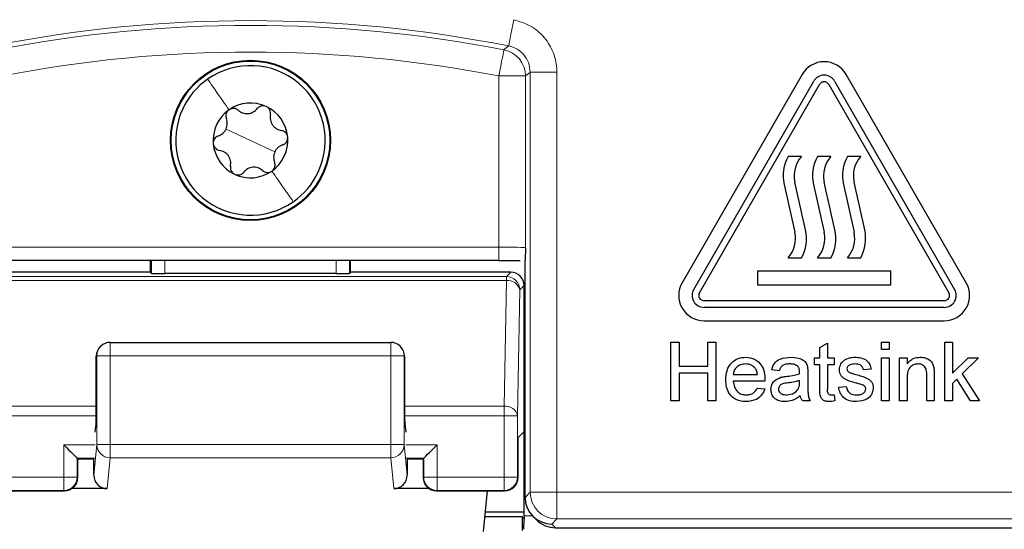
# Paper-space layout 'Blatt3' of a CAD drawing. Header units: millimetres. Extents: x 5 to 418, y 2 to 292.
# Tile 15 of 39: x 138 to 157, y 185 to 194. Entities that reach past the tile are written whole.
import ezdxf

# ---------------------------------------------------------------- set-up
doc = ezdxf.new("R2010")
doc.units = ezdxf.units.MM
doc.layers.add('SLD-0', color=7, linetype='Continuous')
doc.styles.add('SLDTEXTSTYLE0', font='TXT', dxfattribs={"width": 0.605})
doc.dimstyles.new('SLDDIMSTYLE0', dxfattribs={"dimtxt": 3.5, "dimasz": 3.302, "dimexe": 0, "dimexo": 0.0625, "dimgap": 0.875, "dimtad": 1, "dimlfac": 2, "dimrnd": 1e-09, "dimzin": 12, "dimdsep": 46, "dimtxsty": 'SLDTEXTSTYLE0', "dimsah": 1, "dimcen": 0.09, "dimadec": 0, "dimazin": 3, "dimtfac": 1, "dimtofl": 0, "dimtmove": 0, "dimatfit": 3, "dimfxl": 1, "dimfrac": 2, "dimtolj": 1, "dimtzin": 12, "dimarcsym": 0})

# ---------------------------------------------------------------- blocks, each defined once
blk = doc.blocks.new('_D_8')
at = {"layer": 'SLD-0'}
for p, q in [((139.387, 239.197), (94.753, 239.197)), ((95.753, 101.697), (95.753, 239.197)), ((139.392, 101.697), (94.753, 101.697))]:
    blk.add_line(p, q, dxfattribs=at)
for points in [[(95.753, 239.197), (95.245, 235.895), (96.261, 235.895)], [(95.753, 101.697), (96.261, 104.999), (95.245, 104.999)]]:
    blk.add_solid(points, dxfattribs=at)
at = {"layer": 'SLD-0', "insert": (91.241, 166.436), "char_height": 3.5, "attachment_point": 1, "rotation": 90, "style": 'SLDTEXTSTYLE0'}
blk.add_mtext('275', dxfattribs=at)

psp = doc.layouts.new('Blatt3')

# ---------------------------------------------------------------- linework, layer by layer
at = {"color": 7, "linetype": 'Continuous', "lineweight": 18}
for p, q in [((147.618, 185.3377), (147.618, 193.2)), ((148.1179, 193.2), (147.618, 193.2)), ((148.1179, 193.2), (148.1179, 185.3377)), ((147.0305, 193.1279), (147.5304, 193.1279)), ((147.0305, 189.9262), (147.0305, 193.1279)), ((147.5304, 193.1279), (147.5304, 189.9134)), ((142.3766, 191.9218), (141.9196, 192.1351)), ((142.3766, 191.9218), (142.8336, 191.7086)), ((137.7227, 189.9262), (147.0305, 189.9262)), ((147.0305, 189.6763), (147.0305, 189.9262)), ((140.5223, 189.4329), (140.5223, 189.6763)), ((140.7723, 189.6763), (140.7723, 189.4286)), ((143.9809, 189.4286), (143.9809, 189.6763)), ((144.2309, 189.6763), (144.2309, 189.4329)), ((137.5811, 189.3736), (147.172, 189.3736)), ((137.5811, 189.3004), (147.172, 189.3004)), ((147.1309, 186.9451), (147.172, 189.3004)), ((147.172, 189.3736), (147.2532, 189.4548)), ((147.172, 189.3004), (147.172, 189.3736)), ((147.422, 189.1236), (147.3809, 186.7683)), ((147.5031, 189.2048), (147.422, 189.1236)), ((139.7473, 187.8924), (139.7473, 188.1424)), ((145.0059, 187.8924), (145.0059, 188.1424)), ((139.4973, 187.8924), (139.4885, 187.8836)), ((139.4973, 187.8924), (139.7473, 187.8924)), ((139.4973, 186.2293), (139.4973, 187.8924)), ((145.0059, 187.8924), (139.7473, 187.8924)), ((139.7473, 187.8924), (139.7473, 186.2293)), ((145.0059, 186.2293), (145.0059, 187.8924)), ((145.0059, 187.8924), (145.2559, 187.8924)), ((145.2559, 187.8924), (145.2559, 186.2293)), ((145.2647, 187.8836), (145.2559, 187.8924)), ((137.6223, 186.9451), (139.4885, 186.9451)), ((145.2647, 186.9451), (147.1309, 186.9451)), ((147.1309, 186.7683), (147.1309, 186.9451)), ((137.6223, 186.7683), (139.4882, 186.7683)), ((145.265, 186.7683), (147.1309, 186.7683)), ((147.3809, 186.7683), (147.1309, 186.7683)), ((147.1309, 185.6218), (147.1309, 186.7683)), ((147.3809, 186.7683), (147.3809, 185.6218)), ((138.8809, 185.6218), (138.8809, 186.2218)), ((139.4667, 186.2218), (138.8809, 186.2218)), ((139.4422, 185.6576), (139.4973, 186.2293)), ((139.4973, 186.2293), (139.7473, 186.2293)), ((139.7473, 186.2293), (145.0059, 186.2293)), ((139.7473, 185.9833), (139.7473, 186.2293)), ((145.0059, 186.2293), (145.2559, 186.2293)), ((145.0059, 185.9833), (145.0059, 186.2293)), ((145.2559, 186.2293), (145.3109, 185.6576)), ((145.8723, 186.2218), (145.2865, 186.2218)), ((145.8723, 186.2218), (145.8723, 185.6218)), ((139.1309, 185.9718), (139.1309, 185.6218)), ((139.4624, 185.9718), (139.1309, 185.9718)), ((139.7473, 185.9833), (139.6915, 185.4043)), ((145.0059, 185.9833), (139.7473, 185.9833)), ((145.0617, 185.4043), (145.0059, 185.9833)), ((145.6223, 185.9718), (145.2908, 185.9718)), ((145.6223, 185.6218), (145.6223, 185.9718)), ((137.6223, 185.6218), (138.8809, 185.6218)), ((138.8809, 185.3718), (138.8809, 185.6218)), ((139.1309, 185.6218), (138.8809, 185.6218)), ((139.1309, 185.6218), (139.1404, 185.6123)), ((145.6128, 185.6123), (145.6223, 185.6218)), ((145.8723, 185.6218), (145.6223, 185.6218)), ((145.8723, 185.6218), (145.8723, 185.3718)), ((145.8723, 185.6218), (147.1309, 185.6218)), ((147.1309, 185.3718), (147.1309, 185.6218)), ((147.3809, 185.6218), (147.1309, 185.6218)), ((147.3809, 185.6218), (147.3904, 185.6123)), ((137.6223, 185.3718), (138.8809, 185.3718)), ((138.8904, 185.3623), (138.8809, 185.3718)), ((145.8723, 185.3718), (145.8627, 185.3623)), ((145.8723, 185.3718), (147.1309, 185.3718)), ((147.1404, 185.3623), (147.1309, 185.3718)), ((147.5218, 185.2416), (147.618, 185.3377)), ((147.618, 185.3377), (148.1179, 185.3377)), ((148.1179, 185.3377), (157.6353, 185.3377)), ((148.1179, 184.8378), (148.1179, 185.3377)), ((147.5031, 184.8937), (147.6629, 184.8937)), ((148.1179, 184.8378), (148.0219, 184.7418)), ((148.0219, 184.7418), (148.0919, 184.6718)), ((157.6353, 184.8378), (148.1179, 184.8378))]:
    psp.add_line(p, q, dxfattribs=at)
at = {"color": 7, "linetype": 'Continuous', "lineweight": 25}
for p, q in [((152.7152, 193.1565), (150.4652, 189.2593)), ((150.6817, 189.1343), (152.9317, 193.0315)), ((153.3214, 193.0315), (155.5714, 189.1343)), ((155.7879, 189.2593), (153.5379, 193.1565)), ((150.79, 189.0718), (153.04, 192.969)), ((153.2132, 192.969), (155.4632, 189.0718)), ((152.7016, 191.6218), (152.4516, 191.6218)), ((153.2516, 191.6218), (153.0016, 191.6218)), ((153.8112, 191.6218), (153.5612, 191.6218)), ((152.7768, 190.2466), (152.5766, 191.1419)), ((153.3268, 190.2466), (153.1266, 191.1419)), ((153.8865, 190.2466), (153.6862, 191.1419)), ((152.3764, 191.0971), (152.5766, 190.2018)), ((152.9264, 191.0971), (153.1266, 190.2018)), ((153.486, 191.0971), (153.6862, 190.2018)), ((147.0305, 189.6763), (137.7227, 189.6763)), ((140.5004, 189.6763), (140.5004, 189.4548)), ((144.2528, 189.4548), (144.2528, 189.6763)), ((147.5218, 185.2419), (147.5218, 189.6773)), ((152.4516, 189.7218), (152.7016, 189.7218)), ((153.0016, 189.7218), (153.2516, 189.7218)), ((153.5612, 189.7218), (153.8112, 189.7218)), ((140.5004, 189.4548), (137.5, 189.4548)), ((140.5223, 189.4329), (140.5004, 189.4548)), ((143.9809, 189.4286), (140.7723, 189.4286)), ((144.2528, 189.4548), (144.2309, 189.4329)), ((147.2532, 189.4548), (144.2528, 189.4548)), ((154.3766, 189.4718), (151.8766, 189.4718)), ((151.8766, 189.4718), (151.8766, 189.2218)), ((154.3766, 189.2218), (154.3766, 189.4718)), ((147.5031, 186.4757), (147.5031, 189.2048)), ((151.8766, 189.2218), (154.3766, 189.2218)), ((155.3766, 188.9218), (150.8766, 188.9218)), ((155.3766, 188.7968), (150.8766, 188.7968)), ((150.8766, 188.5468), (155.3766, 188.5468)), ((139.5705, 188.0692), (139.563, 188.0617)), ((139.7473, 188.1424), (145.0059, 188.1424)), ((145.1902, 188.0617), (145.1827, 188.0692)), ((150.2535, 187.0468), (150.2535, 188.1468)), ((150.2535, 188.1468), (150.4086, 188.1468)), ((150.4086, 188.1468), (150.4086, 187.6956)), ((150.9445, 187.6956), (150.9445, 188.1468)), ((150.9445, 188.1468), (151.0997, 188.1468)), ((151.0997, 188.1468), (151.0997, 187.0468)), ((153.0458, 188.0464), (153.1868, 188.1266)), ((153.0458, 187.8507), (153.0458, 188.0464)), ((153.1868, 188.1266), (153.1868, 187.8507)), ((154.2022, 188.0058), (154.2022, 188.1468)), ((154.2022, 188.1468), (154.3432, 188.1468)), ((154.3432, 188.0058), (154.2022, 188.0058)), ((154.3432, 188.1468), (154.3432, 188.0058)), ((155.3893, 187.0468), (155.3893, 188.1468)), ((155.3893, 188.1468), (155.5303, 188.1468)), ((155.5303, 188.1468), (155.5303, 187.5634)), ((139.4885, 186.862), (139.4885, 187.8836)), ((145.2647, 187.8836), (145.2647, 186.862)), ((152.9471, 187.7238), (152.9471, 187.8507)), ((152.9471, 187.8507), (153.0458, 187.8507)), ((153.1868, 187.8507), (153.3138, 187.8507)), ((153.3138, 187.8507), (153.3138, 187.7238)), ((154.2022, 187.0468), (154.2022, 187.8507)), ((154.2022, 187.8507), (154.3432, 187.8507)), ((154.3432, 187.8507), (154.3432, 187.0468)), ((154.5407, 187.0468), (154.5407, 187.8507)), ((154.5407, 187.8507), (154.6817, 187.8507)), ((154.6817, 187.8507), (154.6817, 187.7385)), ((155.5303, 187.5634), (155.8251, 187.8507)), ((156.0215, 187.8507), (155.7127, 187.5501)), ((155.8251, 187.8507), (156.0215, 187.8507)), ((150.4086, 187.6956), (150.9445, 187.6956)), ((153.0458, 187.7238), (152.9471, 187.7238)), ((153.0458, 187.2727), (153.0458, 187.7238)), ((153.3138, 187.7238), (153.1868, 187.7238)), ((153.1868, 187.7238), (153.1868, 187.2676)), ((154.0048, 187.6392), (153.8638, 187.6251)), ((150.9445, 187.5686), (150.4086, 187.5686)), ((150.4086, 187.5686), (150.4086, 187.0468)), ((150.9445, 187.0468), (150.9445, 187.5686)), ((151.424, 187.5404), (151.8753, 187.5404)), ((152.2843, 187.6109), (152.1432, 187.6251)), ((152.8202, 187.568), (152.8202, 187.3959)), ((154.6817, 187.4779), (154.6817, 187.0468)), ((155.0484, 187.0468), (155.0484, 187.5268)), ((155.1894, 187.5387), (155.1894, 187.0468)), ((155.6112, 187.4512), (155.5303, 187.3723)), ((155.8707, 187.0468), (155.6112, 187.4512)), ((155.7127, 187.5501), (156.0356, 187.0468)), ((152.0157, 187.4135), (151.424, 187.4135)), ((151.8738, 187.2866), (152.0119, 187.2725)), ((152.6644, 187.3866), (152.665, 187.4276)), ((153.3984, 187.3007), (153.5394, 187.3148)), ((155.5303, 187.3723), (155.5303, 187.0468)), ((153.3138, 187.1632), (153.3279, 187.0449)), ((150.4086, 187.0468), (150.2535, 187.0468)), ((151.0997, 187.0468), (150.9445, 187.0468)), ((152.8625, 187.0468), (152.7215, 187.0468)), ((154.3432, 187.0468), (154.2022, 187.0468)), ((154.6817, 187.0468), (154.5407, 187.0468)), ((155.1894, 187.0468), (155.0484, 187.0468)), ((155.5303, 187.0468), (155.3893, 187.0468)), ((156.0356, 187.0468), (155.8707, 187.0468)), ((139.4667, 186.4585), (139.4848, 186.6148)), ((145.2684, 186.6148), (145.2865, 186.4585)), ((147.5031, 186.4757), (147.3904, 186.363)), ((147.3904, 185.6123), (147.3904, 186.363)), ((147.5031, 184.8937), (147.5031, 186.4757)), ((139.1309, 185.9718), (139.1404, 185.9623)), ((145.6223, 185.9718), (145.6128, 185.9623)), ((139.1404, 185.6123), (139.1404, 185.9623)), ((139.444, 185.9534), (139.1404, 185.9534)), ((139.4422, 185.6576), (139.4422, 185.9534)), ((145.6128, 185.9534), (145.3092, 185.9534)), ((145.3109, 185.9534), (145.3109, 185.6576)), ((145.6128, 185.9623), (145.6128, 185.6123)), ((137.6127, 185.3623), (138.8904, 185.3623)), ((139.6915, 185.4043), (139.029, 185.4043)), ((145.7242, 185.4043), (145.0617, 185.4043)), ((145.8627, 185.3623), (147.1404, 185.3623)), ((146.8132, 185.3623), (146.7397, 184.5996)), ((147.5218, 185.2416), (147.5218, 185.2419)), ((147.4769, 184.8746), (146.7662, 184.8746)), ((146.7756, 184.9715), (147.5031, 184.9715)), ((147.4769, 184.6218), (147.4769, 184.8746)), ((147.5031, 184.8485), (147.4769, 184.8746)), ((147.6683, 184.8883), (147.7382, 184.8184)), ((147.5031, 184.8485), (147.5032, 184.8485)), ((148.0919, 184.6718), (158.1267, 184.6718))]:
    psp.add_line(p, q, dxfattribs=at)
at = {"color": 7, "linetype": 'Continuous', "lineweight": 18, "flags": 128}
for points in [[(147.3116, 194.1809), (147.293, 194.0863), (147.275, 193.9952), (147.2584, 193.9111), (147.2438, 193.8371), (147.2318, 193.7761), (147.2227, 193.7302), (147.217, 193.7013), (147.2149, 193.6905)], [(147.1258, 193.6186), (147.1237, 193.6078), (147.1181, 193.5789), (147.1092, 193.533), (147.0973, 193.4719), (147.083, 193.3979), (147.0666, 193.3137), (147.0489, 193.2226), (147.0305, 193.1279)], [(147.1258, 193.6186), (147.1436, 193.633), (147.2149, 193.6905)], [(147.618, 193.2), (147.5743, 193.1641), (147.5304, 193.1279)]]:
    psp.add_lwpolyline(points, dxfattribs=at)
at = {"color": 7, "linetype": 'Continuous', "lineweight": 25, "flags": 128}
for points in [[(138.8809, 186.2218), (138.9291, 186.1736), (138.9756, 186.1271), (139.0184, 186.0843), (139.0561, 186.0466), (139.0872, 186.0155), (139.1106, 185.9921), (139.1253, 185.9774), (139.1309, 185.9718)], [(145.6223, 185.9718), (145.6278, 185.9774), (145.6426, 185.9921), (145.6659, 186.0155), (145.697, 186.0466), (145.7347, 186.0843), (145.7776, 186.1271), (145.824, 186.1736), (145.8723, 186.2218)]]:
    psp.add_lwpolyline(points, dxfattribs=at)
at = {"color": 7, "linetype": 'Continuous', "lineweight": 25}
for radius in [1.5, 1.486]:
    psp.add_circle((142.3766, 191.9218), radius, dxfattribs=at)
at = {"color": 7, "linetype": 'Continuous', "lineweight": 18}
for centre, radius, start, end in [((142.3766, 169.1718), 24.9914, 78.83718, 101.16282), ((142.3766, 169.1718), 24.9038, 79.00614, 100.99386), ((142.3766, 169.1718), 24.4039, 79.00614, 100.99386), ((147.0303, 193.1278), 0.5001, 0.01555, 78.99073), ((147.1719, 189.1236), 0.2501, 0.02163, 89.9789), ((147.2005, 189.0756), 0.2266, 12.23799, 97.22628), ((139.7472, 187.8925), 0.2499, 135.00015, 180.01998), ((145.006, 187.8925), 0.2499, 359.98002, 44.99985), ((147.1594, 186.7203), 0.2266, 12.23893, 97.22534), ((139.7462, 186.2322), 0.2489, 180.66981, 270.24826), ((145.007, 186.2322), 0.2489, 269.75174, 359.33019), ((138.8808, 185.6219), 0.25, 270.01927, 359.98019), ((145.8723, 185.6219), 0.25, 180.01981, 269.98073), ((147.1308, 185.6219), 0.25, 270.01938, 359.98009), ((148.1181, 185.3379), 0.5001, 180.02067, 269.97901)]:
    psp.add_arc(centre, radius, start, end, dxfattribs=at)
at = {"color": 7, "linetype": 'Continuous', "lineweight": 25}
for centre, radius, start, end in [((153.1266, 192.919), 0.475, 30, 150), ((142.3766, 191.9218), 1.4, 334.98633, 124.98633), ((142.3766, 191.9218), 1.4, 124.98633, 154.98633), ((153.1266, 192.919), 0.225, 30, 150), ((153.1266, 192.919), 0.1, 30, 150), ((142.3766, 191.9218), 0.7, 64.98633, 124.98633), ((142.3766, 191.9218), 1.4, 154.98633, 304.98633), ((142.3766, 191.9218), 0.7, 124.98633, 184.98633), ((142.3766, 191.9218), 0.7, 4.98633, 64.98633), ((142.3766, 191.9218), 0.7, 304.98633, 4.98633), ((142.3766, 191.9218), 0.7, 184.98633, 244.98633), ((153.1059, 191.2603), 0.7476, 151.07724, 192.60593), ((153.1059, 191.2603), 0.5424, 138.198, 192.60593), ((153.6559, 191.2603), 0.7476, 151.07724, 192.60593), ((153.6559, 191.2603), 0.5424, 138.198, 192.60593), ((154.2156, 191.2603), 0.7476, 151.07724, 192.60593), ((154.2156, 191.2603), 0.5424, 138.198, 192.60593), ((142.3766, 191.9218), 0.7, 244.98633, 304.98633), ((142.3766, 191.9218), 1.4, 304.98633, 334.98633), ((152.0472, 190.0834), 0.7476, 331.07724, 12.60593), ((152.5972, 190.0834), 0.7476, 331.07724, 12.60593), ((153.1569, 190.0834), 0.7476, 331.07724, 12.60593), ((152.0472, 190.0834), 0.5424, 318.198, 12.60593), ((152.5972, 190.0834), 0.5424, 318.198, 12.60593), ((153.1569, 190.0834), 0.5424, 318.198, 12.60593), ((150.8766, 189.0218), 0.475, 150, 270), ((150.8766, 189.0218), 0.225, 150, 270), ((155.3766, 189.0218), 0.475, 270, 30), ((155.3766, 189.0218), 0.225, 270, 30), ((150.8766, 189.0218), 0.1, 150, 270), ((155.3766, 189.0218), 0.1, 270, 30), ((139.7473, 187.8924), 0.25, 90, 135), ((145.0059, 187.8924), 0.25, 45, 90), ((138.8903, 185.6124), 0.2501, 270.02099, 359.98019), ((145.8628, 185.6124), 0.2501, 180.01981, 269.97901), ((147.1403, 185.6124), 0.2501, 270.02109, 359.98008)]:
    psp.add_arc(centre, radius, start, end, dxfattribs=at)
at = {"color": 7, "linetype": 'Continuous', "lineweight": 18}
psp.add_ellipse((147.0305, 189.9132), major_axis=(0.5, 0), ratio=0.0261826, start_param=0.0174533, end_param=1.5707963, dxfattribs=at)
at = {"color": 7, "linetype": 'Continuous', "lineweight": 25}
for centre, major_axis, ratio, start_param, end_param in [((140.7723, 189.4329), (0.25, 0), 0.0174551, 3.1590459, 4.712389), ((143.9809, 189.4329), (0.25, 0), 0.0174551, 4.712389, 6.265732), ((147.2531, 189.2047), (-0.1768, -0.1768), 0.9996955, 2.3563468, 3.9268385), ((139.7429, 187.8881), (0.2359, 0.0977), 0.9756194, 1.9722982, 2.7400908), ((145.0103, 187.8881), (0.2359, -0.0977), 0.9756194, 0.4015019, 1.1692945), ((139.7385, 187.8837), (0.1768, 0.1768), 0.9996955, 2.3385889, 2.3563468), ((145.0146, 187.8837), (0.1768, -0.1768), 0.9996955, 0.7852459, 0.8030037), ((139.4841, 186.862), (0, 0.25), 0.0174551, 3.2911086, 4.712389), ((145.269, 186.862), (0, 0.25), 0.0174551, 1.5707963, 2.9920767), ((139.6923, 185.6584), (-0.0244, -0.2529), 0.9838215, 4.8099607, 6.3776443), ((145.0609, 185.6584), (-0.0244, 0.2529), 0.9838215, 3.0471336, 4.6148173), ((148.0219, 185.2417), (0.5001, 0), 0.9996955, 3.1418973, 4.712389), ((147.5075, 184.8937), (0, 0.25), 0.0174551, 1.5707963, 1.7526732), ((147.4988, 184.8937), (0, 0.25), 0.0174551, 3.1590459, 4.5305121), ((148.0917, 185.1719), (0.3537, -0.3537), 0.9996955, 4.712389, 5.4979394)]:
    psp.add_ellipse(centre, major_axis=major_axis, ratio=ratio, start_param=start_param, end_param=end_param, dxfattribs=at)
at = {"color": 7, "linetype": 'Continuous', "lineweight": 18}
for points, knots in [([(148.1179, 193.2), (148.1179, 193.2088), (148.1168, 193.3295), (148.0702, 193.5632), (147.8965, 193.856), (147.6361, 194.0831), (147.4198, 194.1483), (147.3116, 194.1809)], [0, 0, 0, 0, 0.01936571, 0.26450581, 0.5096539, 0.75482829, 1, 1, 1, 1]), ([(147.2149, 193.6905), (147.269, 193.6742), (147.3773, 193.6416), (147.5066, 193.5281), (147.5993, 193.3777), (147.6116, 193.2607), (147.618, 193.2)], [0, 0, 0, 0, 0.24526625, 0.4904964, 0.73569507, 1, 1, 1, 1]), ([(141.5738, 193.0688), (141.6342, 192.9826), (141.7549, 192.8102), (141.9018, 192.6003), (141.9752, 192.4953)], [0, 0, 0, 0, 0.5000043, 1, 1, 1, 1]), ([(143.1793, 190.7748), (143.119, 190.8611), (142.9983, 191.0335), (142.8514, 191.2434), (142.7779, 191.3483)], [0, 0, 0, 0, 0.5000006, 1, 1, 1, 1])]:
    psp.add_open_spline(points, degree=3, knots=knots, dxfattribs=at)
at = {"color": 7, "linetype": 'Continuous', "lineweight": 25}
for points, knots in [([(141.9752, 192.4953), (141.9628, 192.4846), (141.9378, 192.463), (141.9181, 192.4181), (141.9127, 192.3715), (141.9211, 192.3432), (141.9254, 192.329)], [0, 0, 0, 0, 0.2492286, 0.4997287, 0.7493288, 1, 1, 1, 1]), ([(142.1486, 192.4852), (142.1367, 192.494), (142.113, 192.5116), (142.0674, 192.5225), (142.0185, 192.5194), (141.9896, 192.5034), (141.9752, 192.4953)], [0, 0, 0, 0, 0.25083945, 0.49981645, 0.74998995, 1, 1, 1, 1]), ([(142.1486, 192.4852), (142.1743, 192.4666), (142.2131, 192.4387), (142.2799, 192.4237), (142.3325, 192.4221), (142.3842, 192.4326), (142.4478, 192.459), (142.4813, 192.4933), (142.5036, 192.5162)], [0, 0, 0, 0, 0.2491408, 0.3742758, 0.4988812, 0.623972, 0.7497369, 1, 1, 1, 1]), ([(142.6726, 192.5562), (142.657, 192.5616), (142.6259, 192.5724), (142.5771, 192.567), (142.534, 192.5483), (142.5137, 192.5269), (142.5036, 192.5162)], [0, 0, 0, 0, 0.2492352, 0.4997335, 0.7493242, 1, 1, 1, 1]), ([(142.7505, 192.401), (142.7522, 192.4157), (142.7555, 192.445), (142.7422, 192.49), (142.7151, 192.5308), (142.6867, 192.5477), (142.6726, 192.5562)], [0, 0, 0, 0, 0.2508353, 0.4998253, 0.7500025, 1, 1, 1, 1]), ([(141.7747, 192.0061), (141.8036, 192.0191), (141.8472, 192.0387), (141.8936, 192.089), (141.9213, 192.1338), (141.938, 192.1839), (141.947, 192.2521), (141.934, 192.2983), (141.9254, 192.329)], [0, 0, 0, 0, 0.24909359, 0.37421688, 0.4988293, 0.6239328, 0.74971333, 1, 1, 1, 1]), ([(142.7505, 192.401), (142.7473, 192.3694), (142.7424, 192.3219), (142.7628, 192.2565), (142.7878, 192.2101), (142.8228, 192.1706), (142.8774, 192.1287), (142.9239, 192.1169), (142.9548, 192.109)], [0, 0, 0, 0, 0.2491543, 0.3742744, 0.4988882, 0.6239701, 0.7497374, 1, 1, 1, 1]), ([(143.0739, 191.9827), (143.0708, 191.9988), (143.0646, 192.0312), (143.0356, 192.0707), (142.9979, 192.0987), (142.9692, 192.1056), (142.9548, 192.109)], [0, 0, 0, 0, 0.2492506, 0.4997271, 0.74933, 1, 1, 1, 1]), ([(141.7747, 192.0061), (141.7611, 192.0002), (141.7341, 191.9885), (141.7018, 191.9544), (141.68, 191.9105), (141.6795, 191.8775), (141.6792, 191.861)], [0, 0, 0, 0, 0.2507967, 0.4997378, 0.7499567, 1, 1, 1, 1]), ([(142.9785, 191.8376), (142.9921, 191.8435), (143.0191, 191.8552), (143.0514, 191.8893), (143.0731, 191.9332), (143.0737, 191.9662), (143.0739, 191.9827)], [0, 0, 0, 0, 0.2508075, 0.4997436, 0.7499239, 1, 1, 1, 1]), ([(141.6792, 191.861), (141.6823, 191.8448), (141.6886, 191.8124), (141.7176, 191.773), (141.7553, 191.745), (141.784, 191.7381), (141.7984, 191.7347)], [0, 0, 0, 0, 0.2492456, 0.4997475, 0.7493453, 1, 1, 1, 1]), ([(142.0027, 191.4427), (142.0059, 191.4743), (142.0107, 191.5218), (141.9903, 191.5872), (141.9654, 191.6335), (141.9304, 191.6731), (141.8758, 191.715), (141.8293, 191.7268), (141.7984, 191.7347)], [0, 0, 0, 0, 0.2491385, 0.3742753, 0.4988739, 0.6239694, 0.7497369, 1, 1, 1, 1]), ([(142.9785, 191.8376), (142.9495, 191.8246), (142.906, 191.805), (142.8595, 191.7547), (142.8319, 191.7099), (142.8151, 191.6598), (142.8061, 191.5916), (142.8191, 191.5454), (142.8278, 191.5147)], [0, 0, 0, 0, 0.24908469, 0.37422012, 0.49883211, 0.62393518, 0.74969816, 1, 1, 1, 1]), ([(142.7779, 191.3483), (142.7904, 191.3591), (142.8153, 191.3807), (142.835, 191.4256), (142.8404, 191.4722), (142.832, 191.5005), (142.8278, 191.5147)], [0, 0, 0, 0, 0.2492369, 0.4997454, 0.7493539, 1, 1, 1, 1]), ([(142.0027, 191.4427), (142.001, 191.428), (141.9976, 191.3987), (142.011, 191.3537), (142.0381, 191.3129), (142.0664, 191.296), (142.0806, 191.2875)], [0, 0, 0, 0, 0.2508298, 0.4998144, 0.7499861, 1, 1, 1, 1]), ([(142.0806, 191.2875), (142.0961, 191.2821), (142.1273, 191.2713), (142.176, 191.2767), (142.2191, 191.2953), (142.2394, 191.3168), (142.2496, 191.3275)], [0, 0, 0, 0, 0.2492308, 0.4997314, 0.749342, 1, 1, 1, 1]), ([(142.6046, 191.3585), (142.5788, 191.3771), (142.5401, 191.405), (142.4733, 191.42), (142.4206, 191.4216), (142.3689, 191.4111), (142.3053, 191.3847), (142.2719, 191.3504), (142.2496, 191.3275)], [0, 0, 0, 0, 0.2491338, 0.3742694, 0.4988754, 0.6239634, 0.7497357, 1, 1, 1, 1]), ([(142.6046, 191.3585), (142.6165, 191.3497), (142.6402, 191.3321), (142.6858, 191.3212), (142.7347, 191.3243), (142.7635, 191.3403), (142.7779, 191.3483)], [0, 0, 0, 0, 0.2508555, 0.4998214, 0.7499924, 1, 1, 1, 1]), ([(147.5304, 189.9134), (147.5304, 189.9128), (147.5288, 189.8494), (147.5261, 189.7391), (147.523, 189.6946), (147.5218, 189.6773)], [0, 0, 0, 0, 0.0057625, 0.6154878, 1, 1, 1, 1]), ([(147.0305, 189.6762), (147.0892, 189.6762), (147.2318, 189.676), (147.3573, 189.6748), (147.4312, 189.6741)], [0, 0, 0, 0, 0.411278, 1, 1, 1, 1]), ([(151.283, 187.4419), (151.2865, 187.5016), (151.2935, 187.6205), (151.3825, 187.7672), (151.5142, 187.853), (151.6077, 187.8609), (151.6545, 187.8648)], [0, 0, 0, 0, 0.2807424, 0.5597708, 0.779663, 1, 1, 1, 1]), ([(151.6545, 187.8648), (151.7128, 187.858), (151.8295, 187.8445), (151.9537, 187.7267), (152.0094, 187.5865), (152.014, 187.4953), (152.0163, 187.4497)], [0, 0, 0, 0, 0.2793644, 0.5583962, 0.7788865, 1, 1, 1, 1]), ([(152.1432, 187.6251), (152.1562, 187.6688), (152.182, 187.7561), (152.3211, 187.8535), (152.4367, 187.8605), (152.5075, 187.8648)], [0, 0, 0, 0, 0.2804318, 0.5592993, 1, 1, 1, 1]), ([(152.5075, 187.8648), (152.581, 187.8609), (152.6834, 187.8554), (152.7887, 187.7712), (152.8051, 187.7161), (152.8133, 187.6885)], [0, 0, 0, 0, 0.5592518, 0.7791903, 1, 1, 1, 1]), ([(153.5008, 187.8084), (153.5354, 187.8269), (153.5971, 187.8599), (153.6669, 187.8633), (153.6976, 187.8648)], [0, 0, 0, 0, 0.55894481, 1, 1, 1, 1]), ([(153.6976, 187.8648), (153.7371, 187.8624), (153.8159, 187.8577), (153.9216, 187.8147), (153.9864, 187.7311), (153.9987, 187.6699), (154.0048, 187.6392)], [0, 0, 0, 0, 0.2807424, 0.5604363, 0.7794575, 1, 1, 1, 1]), ([(154.6817, 187.7385), (154.6982, 187.7598), (154.7312, 187.8023), (154.8147, 187.8545), (154.8841, 187.8609), (154.9265, 187.8648)], [0, 0, 0, 0, 0.2805499, 0.5608104, 1, 1, 1, 1]), ([(154.9265, 187.8648), (154.9593, 187.8621), (155.0249, 187.8567), (155.1095, 187.8145), (155.1623, 187.7456), (155.1755, 187.6955), (155.1821, 187.6704)], [0, 0, 0, 0, 0.2802149, 0.5599728, 0.7796365, 1, 1, 1, 1]), ([(151.6538, 187.7379), (151.6224, 187.7352), (151.5595, 187.73), (151.4836, 187.6811), (151.4354, 187.6141), (151.4278, 187.565), (151.424, 187.5404)], [0, 0, 0, 0, 0.2801916, 0.5597235, 0.7796523, 1, 1, 1, 1]), ([(151.8235, 187.6704), (151.7955, 187.6926), (151.7453, 187.7323), (151.6819, 187.7362), (151.6538, 187.7379)], [0, 0, 0, 0, 0.5585095, 1, 1, 1, 1]), ([(151.8753, 187.5404), (151.8716, 187.5673), (151.8651, 187.6151), (151.8362, 187.6536), (151.8235, 187.6704)], [0, 0, 0, 0, 0.5606836, 1, 1, 1, 1]), ([(152.4821, 187.7379), (152.4581, 187.7371), (152.4102, 187.7356), (152.3435, 187.7144), (152.3028, 187.6647), (152.2905, 187.6289), (152.2843, 187.6109)], [0, 0, 0, 0, 0.2808566, 0.5597461, 0.7794983, 1, 1, 1, 1]), ([(152.6287, 187.6953), (152.6033, 187.71), (152.5577, 187.7363), (152.5053, 187.7374), (152.4821, 187.7379)], [0, 0, 0, 0, 0.5578706, 1, 1, 1, 1]), ([(152.665, 187.5874), (152.6646, 187.6099), (152.6637, 187.65), (152.6394, 187.6815), (152.6287, 187.6953)], [0, 0, 0, 0, 0.56194117, 1, 1, 1, 1]), ([(152.8133, 187.6885), (152.8158, 187.6661), (152.8201, 187.626), (152.8202, 187.5857), (152.8202, 187.568)], [0, 0, 0, 0, 0.5598087, 1, 1, 1, 1]), ([(153.4125, 187.6317), (153.4177, 187.6706), (153.4272, 187.7402), (153.4783, 187.7875), (153.5008, 187.8084)], [0, 0, 0, 0, 0.5589239, 1, 1, 1, 1]), ([(153.708, 187.7379), (153.6738, 187.7371), (153.6225, 187.7359), (153.574, 187.7), (153.5558, 187.6712), (153.5543, 187.6544), (153.5535, 187.646)], [0, 0, 0, 0, 0.4997538, 0.7490871, 0.8745815, 1, 1, 1, 1]), ([(153.5535, 187.646), (153.5543, 187.6374), (153.5558, 187.6221), (153.5645, 187.6095), (153.5683, 187.6039)], [0, 0, 0, 0, 0.55924933, 1, 1, 1, 1]), ([(153.8638, 187.6251), (153.8587, 187.6445), (153.8486, 187.6833), (153.7913, 187.7321), (153.7396, 187.7357), (153.708, 187.7379)], [0, 0, 0, 0, 0.2802841, 0.5602363, 1, 1, 1, 1]), ([(154.8873, 187.7379), (154.8637, 187.7359), (154.8166, 187.732), (154.7527, 187.6982), (154.6853, 187.617), (154.6832, 187.5353), (154.6817, 187.4779)], [0, 0, 0, 0, 0.1872661, 0.3743527, 0.5605294, 1, 1, 1, 1]), ([(155.0484, 187.5268), (155.0482, 187.5552), (155.0477, 187.6118), (155.0188, 187.6898), (154.9544, 187.7319), (154.9097, 187.7359), (154.8873, 187.7379)], [0, 0, 0, 0, 0.2816809, 0.5597863, 0.7795901, 1, 1, 1, 1]), ([(155.1821, 187.6704), (155.1847, 187.6459), (155.1894, 187.6021), (155.1894, 187.5581), (155.1894, 187.5387)], [0, 0, 0, 0, 0.5597937, 1, 1, 1, 1]), ([(152.0163, 187.4497), (152.0162, 187.4429), (152.0161, 187.4309), (152.0158, 187.4188), (152.0157, 187.4135)], [0, 0, 0, 0, 0.5599728, 1, 1, 1, 1]), ([(152.1291, 187.2599), (152.1322, 187.2896), (152.1384, 187.349), (152.2002, 187.4412), (152.2721, 187.4703), (152.316, 187.488)], [0, 0, 0, 0, 0.28044323, 0.56098565, 1, 1, 1, 1]), ([(152.316, 187.488), (152.3375, 187.4927), (152.3758, 187.5012), (152.4148, 187.5061), (152.4319, 187.5083)], [0, 0, 0, 0, 0.5599143, 1, 1, 1, 1]), ([(152.4319, 187.5083), (152.4759, 187.5138), (152.5546, 187.5237), (152.6308, 187.5451), (152.6644, 187.5545)], [0, 0, 0, 0, 0.5601823, 1, 1, 1, 1]), ([(152.6644, 187.5545), (152.6645, 187.5607), (152.6647, 187.5716), (152.6649, 187.5826), (152.665, 187.5874)], [0, 0, 0, 0, 0.5601383, 1, 1, 1, 1]), ([(153.7254, 187.3802), (153.6538, 187.3984), (153.5644, 187.4212), (153.4732, 187.4826), (153.4257, 187.5399), (153.4178, 187.595), (153.4125, 187.6317)], [0, 0, 0, 0, 0.50131868, 0.62658515, 0.75181029, 1, 1, 1, 1]), ([(153.5683, 187.6039), (153.5759, 187.5963), (153.5894, 187.5827), (153.607, 187.5751), (153.6148, 187.5717)], [0, 0, 0, 0, 0.5591041, 1, 1, 1, 1]), ([(153.6148, 187.5717), (153.6346, 187.5657), (153.67, 187.5548), (153.7057, 187.5451), (153.7214, 187.5409)], [0, 0, 0, 0, 0.559977, 1, 1, 1, 1]), ([(153.7214, 187.5409), (153.7946, 187.5221), (153.8861, 187.4986), (153.9826, 187.4395), (154.0206, 187.3971), (154.0438, 187.3447), (154.046, 187.3071), (154.0471, 187.2884)], [0, 0, 0, 0, 0.5004445, 0.6253953, 0.7502783, 0.8750699, 1, 1, 1, 1]), ([(151.662, 187.0327), (151.6025, 187.0381), (151.4839, 187.0488), (151.3511, 187.1611), (151.2903, 187.3027), (151.2854, 187.3955), (151.283, 187.4419)], [0, 0, 0, 0, 0.2799504, 0.5586548, 0.7789861, 1, 1, 1, 1]), ([(151.424, 187.4135), (151.4284, 187.3771), (151.4371, 187.3044), (151.496, 187.2173), (151.578, 187.1669), (151.6355, 187.1621), (151.6642, 187.1597)], [0, 0, 0, 0, 0.2806452, 0.5596936, 0.7796638, 1, 1, 1, 1]), ([(152.0119, 187.2725), (151.9961, 187.2324), (151.9644, 187.1524), (151.8413, 187.0498), (151.73, 187.0392), (151.662, 187.0327)], [0, 0, 0, 0, 0.2806018, 0.560833, 1, 1, 1, 1]), ([(151.6642, 187.1597), (151.6885, 187.1611), (151.737, 187.1639), (151.8202, 187.1987), (151.8535, 187.2533), (151.8738, 187.2866)], [0, 0, 0, 0, 0.2812873, 0.5619142, 1, 1, 1, 1]), ([(152.4528, 187.3838), (152.4126, 187.3795), (152.3624, 187.3742), (152.3091, 187.3459), (152.2877, 187.3246), (152.273, 187.2978), (152.2711, 187.2778), (152.2702, 187.2679)], [0, 0, 0, 0, 0.5002736, 0.6253194, 0.7502651, 0.875154, 1, 1, 1, 1]), ([(152.2702, 187.2679), (152.2717, 187.2547), (152.2747, 187.2283), (152.2996, 187.1959), (152.3481, 187.1643), (152.3929, 187.1616), (152.4244, 187.1597)], [0, 0, 0, 0, 0.1865719, 0.37347, 0.5606138, 1, 1, 1, 1]), ([(152.4244, 187.1597), (152.474, 187.1658), (152.5627, 187.1768), (152.6188, 187.2451), (152.6434, 187.2751)], [0, 0, 0, 0, 0.5597553, 1, 1, 1, 1]), ([(152.665, 187.4276), (152.626, 187.4167), (152.5563, 187.3971), (152.4845, 187.3878), (152.4528, 187.3838)], [0, 0, 0, 0, 0.5597616, 1, 1, 1, 1]), ([(152.6434, 187.2751), (152.6507, 187.2953), (152.6637, 187.3314), (152.6642, 187.3697), (152.6644, 187.3866)], [0, 0, 0, 0, 0.55903121, 1, 1, 1, 1]), ([(152.8202, 187.3959), (152.8203, 187.3557), (152.8206, 187.2894), (152.8235, 187.1974), (152.8325, 187.1192), (152.8525, 187.071), (152.8625, 187.0468)], [0, 0, 0, 0, 0.3402032, 0.560329, 0.7801774, 1, 1, 1, 1]), ([(153.2285, 187.0327), (153.2063, 187.0335), (153.1621, 187.0351), (153.0985, 187.0608), (153.0376, 187.1414), (153.0424, 187.2185), (153.0458, 187.2727)], [0, 0, 0, 0, 0.1874314, 0.3738165, 0.5594595, 1, 1, 1, 1]), ([(153.1868, 187.2676), (153.1851, 187.2411), (153.1828, 187.208), (153.2047, 187.176), (153.226, 187.161), (153.2455, 187.1602), (153.2585, 187.1597)], [0, 0, 0, 0, 0.4995918, 0.6252483, 0.7503543, 1, 1, 1, 1]), ([(153.7322, 187.0327), (153.6876, 187.0348), (153.5989, 187.039), (153.485, 187.1002), (153.4213, 187.1984), (153.406, 187.2665), (153.3984, 187.3007)], [0, 0, 0, 0, 0.2807369, 0.5592938, 0.7793058, 1, 1, 1, 1]), ([(153.5394, 187.3148), (153.5451, 187.2894), (153.5563, 187.2389), (153.6248, 187.1688), (153.6924, 187.1631), (153.7338, 187.1597)], [0, 0, 0, 0, 0.2813177, 0.5610752, 1, 1, 1, 1]), ([(153.8578, 187.339), (153.8335, 187.348), (153.79, 187.364), (153.7451, 187.3753), (153.7254, 187.3802)], [0, 0, 0, 0, 0.5597909, 1, 1, 1, 1]), ([(154.0471, 187.2884), (154.0403, 187.2461), (154.0267, 187.1616), (153.9087, 187.0518), (153.7991, 187.04), (153.7322, 187.0327)], [0, 0, 0, 0, 0.27992501, 0.560041, 1, 1, 1, 1]), ([(153.7338, 187.1597), (153.7553, 187.1604), (153.7983, 187.162), (153.8554, 187.1832), (153.8973, 187.2233), (153.9031, 187.2572), (153.9061, 187.274)], [0, 0, 0, 0, 0.2811916, 0.5609541, 0.78109, 1, 1, 1, 1]), ([(153.9061, 187.274), (153.9052, 187.282), (153.9035, 187.298), (153.8866, 187.3224), (153.8687, 187.3327), (153.8578, 187.339)], [0, 0, 0, 0, 0.2797512, 0.5598355, 1, 1, 1, 1]), ([(152.3922, 187.0327), (152.3554, 187.0349), (152.2821, 187.039), (152.1908, 187.0925), (152.1367, 187.1732), (152.1317, 187.231), (152.1291, 187.2599)], [0, 0, 0, 0, 0.28081469, 0.55968556, 0.77968065, 1, 1, 1, 1]), ([(152.6791, 187.1456), (152.631, 187.1097), (152.5451, 187.0457), (152.4389, 187.0367), (152.3922, 187.0327)], [0, 0, 0, 0, 0.5599714, 1, 1, 1, 1]), ([(152.7215, 187.0468), (152.7103, 187.0639), (152.6902, 187.0944), (152.6825, 187.1299), (152.6791, 187.1456)], [0, 0, 0, 0, 0.5597296, 1, 1, 1, 1]), ([(153.2585, 187.1597), (153.2688, 187.16), (153.2873, 187.1606), (153.3057, 187.1624), (153.3138, 187.1632)], [0, 0, 0, 0, 0.55996093, 1, 1, 1, 1]), ([(153.3279, 187.0449), (153.3095, 187.0412), (153.2766, 187.0346), (153.2432, 187.0333), (153.2285, 187.0327)], [0, 0, 0, 0, 0.5600783, 1, 1, 1, 1])]:
    psp.add_open_spline(points, degree=3, knots=knots, dxfattribs=at)

# ---------------------------------------------------------------- dimensions: what is measured, and where the dimension line sits
at = {"layer": 'SLD-0'}
dim = psp.add_linear_dim(base=(95.7528, 239.1968), p1=(139.3916, 101.6968), p2=(139.3873, 239.1968), angle=90, dimstyle='SLDDIMSTYLE0', dxfattribs=at)
dim.commit()
dim.dimension.update_dxf_attribs({"geometry": '_D_8', "text_midpoint": (95.7528, 170.4468), "dimtype": 160})

doc.saveas('drawing.dxf')
